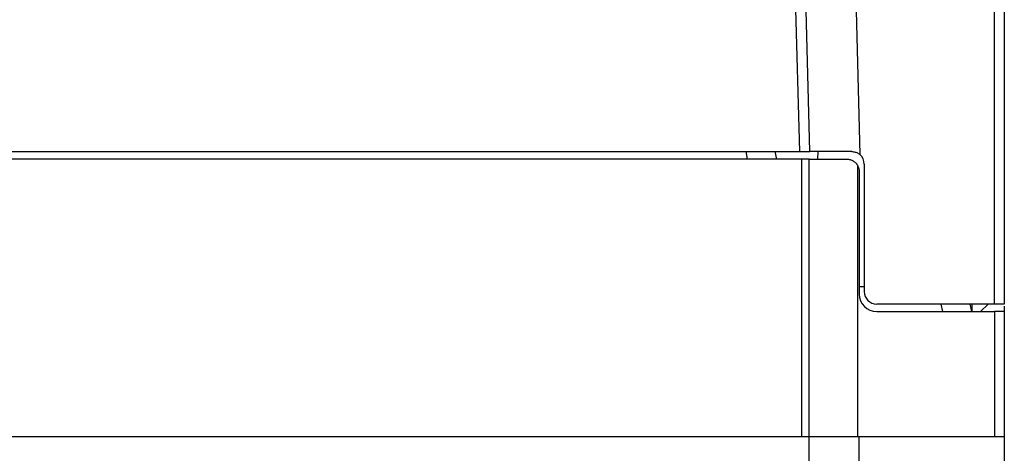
# Model space of a CAD drawing. Header units: inches. Extents: x 0 to 559, y 0 to 432.
# Tile 4 of 23: x 206 to 246, y 101 to 118. Entities that reach past the tile are written whole.
import ezdxf

# ---------------------------------------------------------------- set-up
doc = ezdxf.new("R2010")
doc.units = ezdxf.units.IN
doc.header["$LTSCALE"] = 10
doc.header["$MEASUREMENT"] = 0

msp = doc.modelspace()

# ---------------------------------------------------------------- linework, layer by layer
for p, q in [((239.488, 123.278), (239.77, 112.501)), ((237.366, 112.618), (237.155, 120.661)), ((237.766, 112.618), (237.555, 120.671)), ((245.148, 118.386), (245.148, 106.518)), ((245.548, 118.386), (245.548, 106.518)), ((195.73, 112.618), (237.366, 112.618)), ((235.211, 112.618), (235.271, 112.318)), ((236.448, 112.318), (236.388, 112.618)), ((238.088, 112.618), (238.08, 112.318)), ((237.448, 112.318), (195.648, 112.318)), ((237.448, 101.218), (237.448, 112.318)), ((237.748, 112.318), (237.448, 112.318)), ((237.748, 101.218), (237.748, 112.318)), ((237.748, 112.318), (239.248, 112.318)), ((239.695, 101.218), (239.695, 112.041)), ((239.948, 112.118), (239.948, 107.018)), ((239.748, 111.818), (239.748, 106.918)), ((239.748, 107.218), (239.948, 107.218)), ((245.148, 106.518), (240.448, 106.518)), ((243.011, 106.518), (243.071, 106.218)), ((244.248, 106.218), (244.188, 106.518)), ((244.248, 106.518), (244.248, 106.218)), ((244.898, 106.518), (244.598, 106.218)), ((245.548, 106.518), (245.148, 106.518)), ((245.548, 106.437), (245.548, 106.218)), ((240.448, 106.218), (245.158, 106.218)), ((245.158, 106.218), (245.158, 101.218)), ((245.548, 106.218), (245.158, 106.218)), ((245.548, 106.218), (245.548, 101.218)), ((195.348, 101.218), (237.748, 101.218)), ((237.748, 97.218), (237.748, 101.218)), ((237.748, 101.218), (239.748, 101.218)), ((239.748, 97.218), (239.748, 101.218)), ((239.748, 101.218), (245.548, 101.218)), ((245.548, 101.218), (245.548, 97.218))]:
    msp.add_line(p, q)
for centre, radius, start, end in [((239.448, 112.118), 0.5, 0, 49.8951), ((240.448, 106.918), 0.7, 180, 270), ((240.448, 107.018), 0.5, 180, 270)]:
    msp.add_arc(centre, radius, start, end)
for points, knots in [([(237.366, 112.618), (237.388, 112.618), (237.431, 112.618), (237.492, 112.618), (237.548, 112.618), (237.598, 112.618), (237.641, 112.619), (237.678, 112.619), (237.707, 112.619), (237.73, 112.618), (237.747, 112.618), (237.758, 112.618), (237.765, 112.618), (237.766, 112.618), (237.766, 112.618)], [0, 0, 0, 0, 0.10419, 0.20459, 0.301199, 0.394016, 0.483041, 0.568273, 0.649712, 0.727357, 0.801209, 0.871267, 0.93753, 1, 1, 1, 1]), ([(239.448, 112.618), (239.401, 112.618), (239.309, 112.618), (239.173, 112.618), (239.04, 112.618), (238.911, 112.618), (238.723, 112.618), (238.488, 112.618), (238.236, 112.618), (238.031, 112.618), (237.897, 112.618), (237.817, 112.618), (237.774, 112.618), (237.769, 112.618), (237.766, 112.618)], [0, 0, 0, 0, 0.050177, 0.100018, 0.149774, 0.199696, 0.250033, 0.37505, 0.500133, 0.624246, 0.750185, 0.833363, 0.916241, 1, 1, 1, 1]), ([(239.448, 112.618), (239.469, 112.617), (239.513, 112.616), (239.579, 112.602), (239.646, 112.579), (239.711, 112.546), (239.75, 112.516), (239.77, 112.501)], [0, 0, 0, 0, 0.186167, 0.379038, 0.578836, 0.785763, 1, 1, 1, 1]), ([(239.248, 112.318), (239.27, 112.317), (239.315, 112.316), (239.383, 112.301), (239.448, 112.278), (239.527, 112.237), (239.62, 112.164), (239.669, 112.084), (239.695, 112.041)], [0, 0, 0, 0, 0.124673, 0.249548, 0.374805, 0.500621, 0.728294, 1, 1, 1, 1])]:
    msp.add_open_spline(points, degree=3, knots=knots)
msp.add_open_spline([(239.695, 112.041), (239.73, 111.972), (239.748, 111.895), (239.748, 111.818)], degree=3)

doc.saveas('drawing.dxf')
